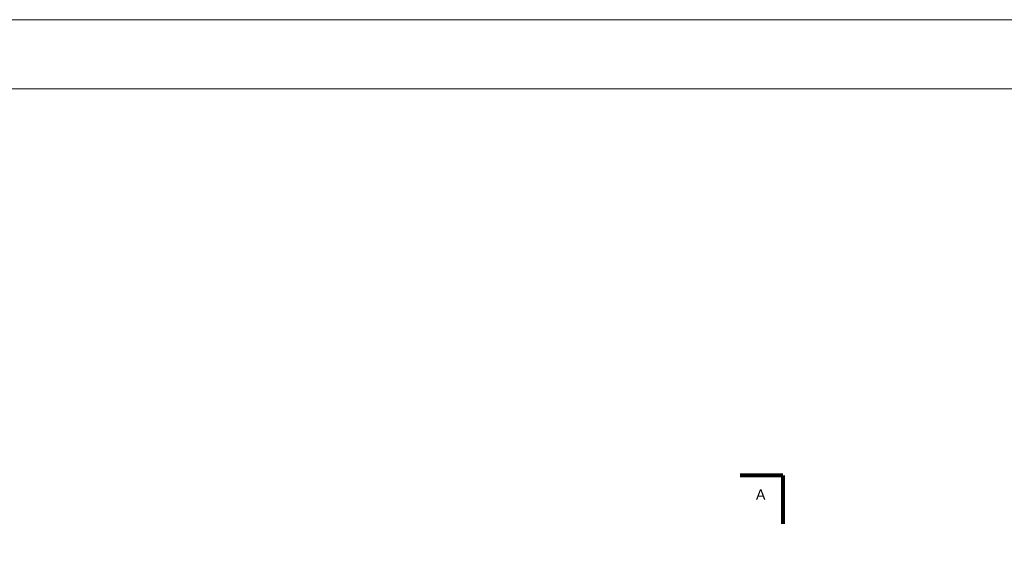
# Model space of a CAD drawing. Header units: millimetres. Extents: x 94902 to 117211, y 64708 to 93779.
# Tile 20 of 37: x 106751 to 108175, y 84675 to 85430. Entities that reach past the tile are written whole.
import ezdxf

# ---------------------------------------------------------------- set-up
doc = ezdxf.new("R2010")
doc.units = ezdxf.units.MM
doc.header["$MEASUREMENT"] = 0
doc.layers.get('0').update_dxf_attribs({"color": 2, "lineweight": 35})
doc.layers.get('Defpoints').update_dxf_attribs({"color": 2})
for name, color, linetype, lineweight in [('A-POJ', 7, 'Continuous', 5), ('Grunt', 9, 'Continuous', 80), ('Wymiary', 7, 'Continuous', 5)]:
    doc.layers.add(name, color=color, linetype=linetype, lineweight=lineweight)
doc.layers.add('Opisy', color=7, linetype='Continuous')
doc.styles.get("Standard").update_dxf_attribs({"font": 'arial.ttf'})
doc.dimstyles.new('ISO-25', dxfattribs={"dimtxt": 20, "dimasz": 20, "dimexe": 10, "dimexo": 5, "dimgap": 5, "dimtad": 1, "dimdsep": 46, "dimtxsty": 'Standard', "dimcen": 2.5, "dimadec": 0, "dimazin": 0, "dimtfac": 1, "dimtix": 1, "dimtmove": 0, "dimatfit": 3, "dimfxl": 1, "dimarcsym": 0})

# ---------------------------------------------------------------- blocks, each defined once
blk = doc.blocks.new('_ArchTick')
at = {"color": 0, "linetype": 'ByBlock', "const_width": 0.15}
blk.add_lwpolyline([(-0.5, -0.5), (0.5, 0.5)], dxfattribs=at)
blk = doc.blocks.new('*D489')
at = {"layer": 'Defpoints', "color": 0, "ltscale": 2, "transparency": 16777216}
for p in [(106820.5, 86982.7), (109522.5, 86814.4), (109522.5, 73339.9)]:
    blk.add_point(p, dxfattribs=at)
at = {"layer": 'Wymiary', "color": 0, "lineweight": 5, "ltscale": 2, "transparency": 16777216}
for p, q in [((106820.5, 86817.4), (106820.5, 86807.4)), ((109522.5, 86811.4), (109522.5, 86821.4))]:
    blk.add_line(p, q, dxfattribs=at)
at = {"layer": 'Wymiary', "color": 0, "lineweight": -2, "ltscale": 2, "transparency": 16777216}
blk.add_line((106820.5, 86814.4), (109522.5, 86814.4), dxfattribs=at)
at = {"layer": 'Wymiary', "color": 0, "lineweight": -2, "ltscale": 2, "transparency": 16777216, "xscale": 10, "yscale": 10, "zscale": 10, "rotation": 180}
blk.add_blockref('_ArchTick', (106820.5, 86814.4), dxfattribs=at)
at = {"layer": 'Wymiary', "color": 0, "lineweight": -2, "ltscale": 2, "transparency": 16777216, "xscale": 10, "yscale": 10, "zscale": 10}
blk.add_blockref('_ArchTick', (109522.5, 86814.4), dxfattribs=at)
at = {"layer": 'Wymiary', "color": 0, "ltscale": 2, "transparency": 16777216, "insert": (108171.5, 86827.1), "char_height": 15, "attachment_point": 5}
blk.add_mtext('2702', dxfattribs=at)

msp = doc.modelspace()

# ---------------------------------------------------------------- linework, layer by layer
at = {"layer": 'A-POJ', "ltscale": 10}
for p, q in [((110199.079, 85429.57), (105999.079, 85429.57)), ((110199.079, 85429.57), (105999.079, 85429.57)), ((110099.079, 85329.57), (106399.079, 85329.57))]:
    msp.add_line(p, q, dxfattribs=at)
at = {"layer": 'Grunt', "color": 1, "ltscale": 6}
for q in [(107792.913, 84770.255), (107854.713, 84700.831)]:
    msp.add_line((107854.713, 84770.255), q, dxfattribs=at)

# ---------------------------------------------------------------- texts
at = {"layer": 'Opisy'}
msp.add_text('A', height=15, dxfattribs=at).set_placement((107815.825, 84735.317))

# ---------------------------------------------------------------- dimensions: what is measured, and where the dimension line sits
at = {"layer": 'Wymiary', "ltscale": 2}
dim = msp.add_linear_dim(base=(109522.525, 86814.42), p1=(106820.525, 86982.696), p2=(109522.525, 73339.853), dimstyle='ISO-25', override={"dimtxt": 15, "dimasz": 10, "dimexe": 7, "dimrnd": 0.0005, "dimdsep": 0, "dimblk": 'ArchTick', "dimadec": 2, "dimtmove": 1, "dimldrblk": 'ArchTick', "dimfxl": 3, "dimfxlon": 1, "dimlwe": 5}, dxfattribs=at)
dim.commit()
dim.dimension.update_dxf_attribs({"geometry": '*D489', "text_midpoint": (108171.525, 86827.078)})

doc.saveas('drawing.dxf')
